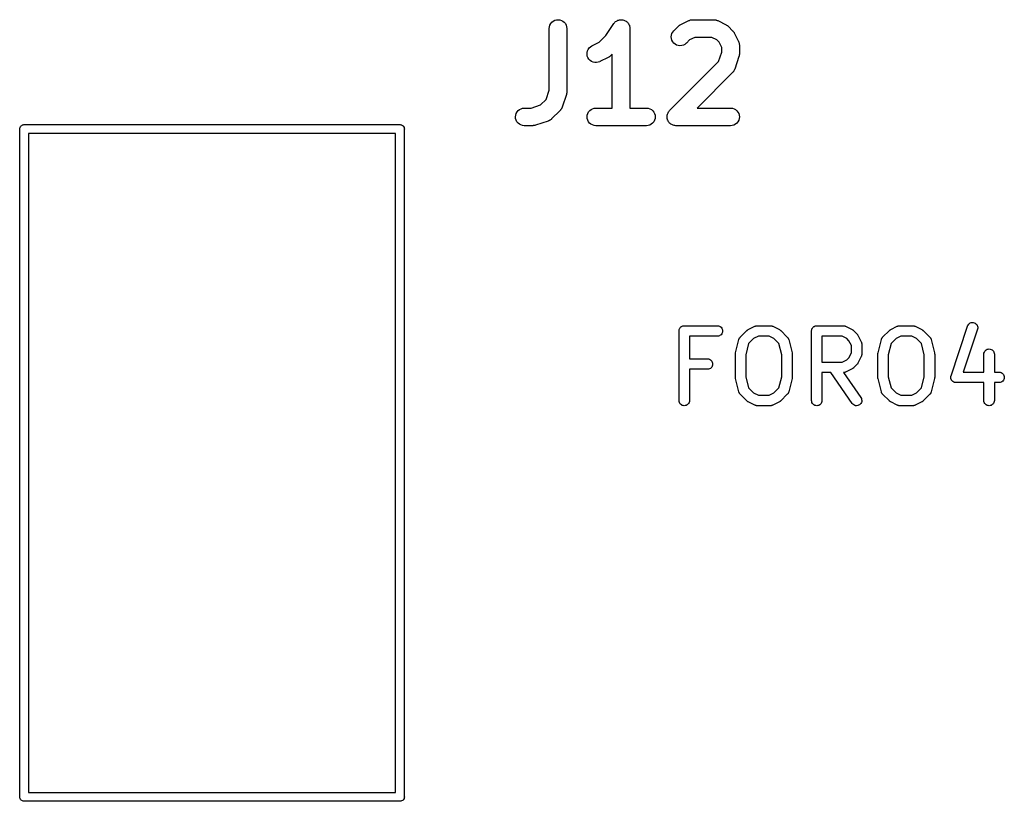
# Model space of a CAD drawing. Extents: x 52.4 to 149.4, y -66.8 to -27.6.
# Tile 16 of 20: x 135.2 to 149.4, y -66.4 to -55.2. Entities that reach past the tile are written whole.
import ezdxf

# ---------------------------------------------------------------- set-up
doc = ezdxf.new("R2010")
doc.units = 0
doc.layers.add('BLACK', color=7, linetype='CONTINUOUS')

msp = doc.modelspace()

# ---------------------------------------------------------------- linework, layer by layer
at = {"layer": 'BLACK', "linetype": 'CONTINUOUS'}
for p, q in [((142.924, -55.1868), (142.948, -55.1798)), ((142.948, -55.1798), (142.973, -55.1775)), ((142.973, -55.1775), (142.997, -55.1801)), ((142.997, -55.1801), (143.021, -55.1874)), ((143.844, -55.1832), (143.855, -55.1798)), ((143.855, -55.1797), (143.868, -55.1787)), ((143.855, -55.1798), (143.855, -55.1797)), ((143.855, -55.1798), (143.855, -55.1798)), ((143.868, -55.1787), (143.88, -55.1775)), ((143.88, -55.1775), (143.88, -55.1775)), ((143.88, -55.1775), (143.892, -55.1788)), ((143.88, -55.1775), (143.88, -55.1775)), ((143.892, -55.1788), (143.905, -55.1801)), ((143.905, -55.1801), (143.905, -55.1801)), ((143.905, -55.1801), (143.905, -55.1802)), ((143.905, -55.1802), (143.916, -55.1836)), ((144.875, -55.1816), (144.879, -55.181)), ((144.879, -55.181), (144.882, -55.1799)), ((144.882, -55.1799), (144.891, -55.1791)), ((144.891, -55.1791), (144.9, -55.1777)), ((144.9, -55.1777), (144.903, -55.1779)), ((144.903, -55.1779), (144.907, -55.1775)), ((144.907, -55.1775), (145.21, -55.1775)), ((145.21, -55.1775), (145.211, -55.1775)), ((145.211, -55.1775), (145.215, -55.178)), ((145.215, -55.178), (145.219, -55.1779)), ((145.219, -55.1779), (145.227, -55.1793)), ((145.227, -55.1793), (145.236, -55.1803)), ((145.236, -55.1803), (145.239, -55.1814)), ((142.845, -55.3027), (142.848, -55.2781)), ((142.845, -55.3045), (142.845, -55.3027)), ((142.845, -56.1911), (142.845, -55.3045)), ((142.848, -55.2781), (142.855, -55.2545)), ((142.855, -55.2545), (142.867, -55.2328)), ((142.867, -55.2328), (142.883, -55.2138)), ((142.883, -55.2138), (142.902, -55.1983)), ((142.902, -55.1983), (142.924, -55.1868)), ((143.021, -55.1874), (143.043, -55.1992)), ((143.043, -55.1992), (143.062, -55.215)), ((143.062, -55.215), (143.078, -55.2342)), ((143.078, -55.2342), (143.089, -55.2561)), ((143.089, -55.2561), (143.096, -55.2799)), ((143.096, -55.2799), (143.099, -55.3045)), ((143.099, -55.3045), (143.099, -56.2117)), ((143.659, -55.405), (143.773, -55.2341)), ((143.773, -55.2341), (143.774, -55.2328)), ((143.774, -55.2326), (143.783, -55.2229)), ((143.774, -55.2328), (143.774, -55.2326)), ((143.774, -55.2328), (143.774, -55.2328)), ((143.774, -55.2328), (143.774, -55.2328)), ((143.783, -55.2229), (143.79, -55.2138)), ((143.79, -55.2136), (143.8, -55.2059)), ((143.79, -55.2137), (143.79, -55.2136)), ((143.79, -55.2138), (143.79, -55.2137)), ((143.8, -55.2059), (143.81, -55.1983)), ((143.81, -55.1981), (143.821, -55.1925)), ((143.81, -55.1982), (143.81, -55.1981)), ((143.81, -55.1983), (143.81, -55.1982)), ((143.821, -55.1925), (143.831, -55.1868)), ((143.831, -55.1868), (143.832, -55.1867)), ((143.832, -55.1867), (143.844, -55.1832)), ((143.832, -55.1867), (143.832, -55.1867)), ((143.916, -55.1836), (143.928, -55.1874)), ((143.928, -55.1874), (143.928, -55.1875)), ((143.928, -55.1875), (143.928, -55.1875)), ((143.928, -55.1875), (143.939, -55.1932)), ((143.939, -55.1932), (143.95, -55.1992)), ((143.95, -55.1992), (143.95, -55.1993)), ((143.95, -55.1993), (143.95, -55.1993)), ((143.95, -55.1993), (143.96, -55.2073)), ((143.96, -55.2073), (143.969, -55.215)), ((143.969, -55.215), (143.969, -55.2151)), ((143.969, -55.2151), (143.969, -55.2152)), ((143.969, -55.2152), (143.977, -55.2248)), ((143.977, -55.2248), (143.985, -55.2342)), ((143.985, -55.2342), (143.985, -55.2343)), ((143.985, -55.2343), (143.985, -55.2344)), ((143.985, -55.2344), (143.991, -55.2453)), ((143.991, -55.2453), (143.996, -55.2561)), ((143.996, -55.2561), (143.996, -55.2562)), ((143.996, -55.2562), (143.997, -55.2563)), ((143.997, -55.2563), (144, -55.2683)), ((144, -55.2683), (144.004, -55.2799)), ((144.004, -55.2799), (144.004, -55.28)), ((144.004, -55.28), (144.004, -55.28)), ((144.004, -55.28), (144.005, -55.2925)), ((144.005, -55.2925), (144.006, -55.3045)), ((144.006, -55.3045), (144.006, -56.4475)), ((144.636, -55.3357), (144.696, -55.2752)), ((144.696, -55.2752), (144.698, -55.274)), ((144.698, -55.274), (144.703, -55.2695)), ((144.703, -55.2695), (144.708, -55.2646)), ((144.708, -55.2646), (144.713, -55.2618)), ((144.713, -55.2618), (144.717, -55.2585)), ((144.717, -55.2585), (144.723, -55.2552)), ((144.723, -55.2552), (144.729, -55.2514)), ((144.729, -55.2514), (144.85, -55.1909)), ((144.85, -55.1909), (144.852, -55.1901)), ((144.852, -55.1901), (144.855, -55.1889)), ((144.855, -55.1889), (144.859, -55.1871)), ((144.859, -55.1871), (144.867, -55.1846)), ((144.867, -55.1846), (144.875, -55.1816)), ((145.239, -55.1814), (145.243, -55.1821)), ((145.243, -55.1821), (145.251, -55.1852)), ((145.251, -55.1852), (145.26, -55.1878)), ((145.26, -55.1878), (145.263, -55.1896)), ((145.263, -55.1896), (145.266, -55.1909)), ((145.266, -55.1909), (145.387, -55.2514)), ((145.387, -55.2514), (145.389, -55.2522)), ((145.389, -55.2522), (145.395, -55.2561)), ((145.395, -55.2561), (145.401, -55.2595)), ((145.401, -55.2595), (145.405, -55.2628)), ((145.405, -55.2628), (145.41, -55.2657)), ((145.41, -55.2657), (145.415, -55.2707)), ((145.415, -55.2707), (145.42, -55.2752)), ((145.42, -55.2752), (145.481, -55.3357)), ((143.562, -55.5025), (143.659, -55.405)), ((144.599, -55.425), (144.601, -55.4004)), ((144.601, -55.4497), (144.599, -55.425)), ((144.601, -55.4004), (144.608, -55.3767)), ((144.608, -55.4735), (144.601, -55.4497)), ((144.608, -55.3767), (144.62, -55.3548)), ((144.62, -55.3548), (144.636, -55.3357)), ((144.937, -55.4315), (144.861, -55.4694)), ((145.18, -55.4315), (144.937, -55.4315)), ((145.255, -55.4694), (145.18, -55.4315)), ((145.481, -55.3357), (145.482, -55.3369)), ((145.482, -55.3369), (145.486, -55.3425)), ((145.486, -55.3425), (145.491, -55.3477)), ((145.491, -55.3477), (145.494, -55.3522)), ((145.494, -55.3522), (145.497, -55.3563)), ((145.497, -55.3563), (145.501, -55.3626)), ((145.501, -55.3626), (145.505, -55.3687)), ((145.505, -55.3687), (145.565, -55.4896)), ((143.396, -55.6268), (143.406, -55.6042)), ((143.406, -55.6042), (143.42, -55.584)), ((143.42, -55.584), (143.438, -55.567)), ((143.438, -55.567), (143.459, -55.5538)), ((143.459, -55.5538), (143.562, -55.5025)), ((144.62, -55.4954), (144.608, -55.4735)), ((144.635, -55.5146), (144.62, -55.4954)), ((144.654, -55.5305), (144.635, -55.5146)), ((144.676, -55.5424), (144.654, -55.5305)), ((144.7, -55.5498), (144.676, -55.5424)), ((144.724, -55.5525), (144.7, -55.5498)), ((144.749, -55.5503), (144.724, -55.5525)), ((144.773, -55.5434), (144.749, -55.5503)), ((144.795, -55.532), (144.773, -55.5434)), ((144.814, -55.5165), (144.795, -55.532)), ((144.816, -55.5153), (144.814, -55.5165)), ((144.861, -55.4694), (144.816, -55.5153)), ((145.287, -55.5007), (145.255, -55.4694)), ((145.324, -55.5764), (145.287, -55.5007)), ((145.324, -55.6468), (145.324, -55.5764)), ((145.565, -55.4896), (145.566, -55.4912)), ((145.566, -55.4912), (145.567, -55.4947)), ((145.567, -55.4947), (145.569, -55.498)), ((145.569, -55.498), (145.571, -55.5063)), ((145.571, -55.5063), (145.574, -55.5145)), ((145.574, -55.5145), (145.575, -55.5182)), ((145.575, -55.5182), (145.576, -55.5218)), ((145.576, -55.5218), (145.577, -55.5304)), ((145.577, -55.5304), (145.578, -55.539)), ((145.578, -55.539), (145.578, -55.5427)), ((145.578, -55.5427), (145.578, -55.5464)), ((145.578, -55.5464), (145.578, -55.6674)), ((143.389, -55.6757), (143.39, -55.6509)), ((143.393, -55.7002), (143.389, -55.6757)), ((143.39, -55.6509), (143.396, -55.6268)), ((143.402, -55.7234), (143.393, -55.7002)), ((143.415, -55.7445), (143.402, -55.7234)), ((143.432, -55.7626), (143.415, -55.7445)), ((143.694, -55.7205), (143.573, -55.781)), ((143.7, -55.7167), (143.694, -55.7205)), ((143.706, -55.7134), (143.7, -55.7167)), ((143.71, -55.7101), (143.706, -55.7134)), ((143.715, -55.7073), (143.71, -55.7101)), ((143.72, -55.7024), (143.715, -55.7073)), ((143.726, -55.698), (143.72, -55.7024)), ((143.727, -55.6967), (143.726, -55.698)), ((143.752, -55.6716), (143.727, -55.6967)), ((143.752, -56.4475), (143.752, -55.6716)), ((145.28, -55.7802), (145.324, -55.6468)), ((145.572, -55.7075), (145.511, -55.889)), ((145.573, -55.7006), (145.572, -55.7075)), ((145.576, -55.6938), (145.573, -55.7006)), ((145.577, -55.6834), (145.576, -55.6885)), ((145.576, -55.6885), (145.576, -55.6938)), ((145.578, -55.6762), (145.577, -55.6834)), ((145.578, -55.6674), (145.578, -55.6692)), ((145.578, -55.6692), (145.578, -55.6762)), ((143.452, -55.7771), (143.432, -55.7626)), ((143.475, -55.7874), (143.452, -55.7771)), ((143.499, -55.7932), (143.475, -55.7874)), ((143.524, -55.7942), (143.499, -55.7932)), ((143.548, -55.7903), (143.524, -55.7942)), ((143.571, -55.7818), (143.548, -55.7903)), ((143.573, -55.781), (143.571, -55.7818)), ((144.575, -56.4847), (145.28, -55.7802)), ((145.481, -55.9386), (144.972, -56.4475)), ((145.483, -55.9357), (145.481, -55.9386)), ((145.486, -55.9332), (145.483, -55.9357)), ((145.491, -55.9262), (145.486, -55.9332)), ((145.496, -55.9195), (145.491, -55.9262)), ((145.498, -55.9162), (145.496, -55.9195)), ((145.5, -55.9131), (145.498, -55.9162)), ((145.504, -55.9053), (145.5, -55.9131)), ((145.508, -55.8976), (145.504, -55.9053)), ((145.509, -55.894), (145.508, -55.8976)), ((145.511, -55.8906), (145.509, -55.894)), ((145.511, -55.889), (145.511, -55.8906)), ((142.8, -56.3245), (142.845, -56.1911)), ((143.092, -56.2518), (143.032, -56.4333)), ((143.094, -56.2449), (143.092, -56.2518)), ((143.096, -56.2381), (143.094, -56.2449)), ((143.097, -56.2328), (143.096, -56.2381)), ((143.098, -56.2277), (143.097, -56.2328)), ((143.099, -56.2134), (143.098, -56.2205)), ((143.098, -56.2205), (143.098, -56.2277)), ((143.099, -56.2117), (143.099, -56.2134)), ((142.44, -56.4571), (142.463, -56.4499)), ((142.463, -56.4499), (142.488, -56.4475)), ((142.488, -56.4475), (142.588, -56.4475)), ((142.588, -56.4475), (142.722, -56.403)), ((142.722, -56.403), (142.8, -56.3245)), ((143.025, -56.4495), (143.021, -56.4574)), ((143.029, -56.4419), (143.025, -56.4495)), ((143.03, -56.4383), (143.029, -56.4419)), ((143.031, -56.4349), (143.03, -56.4383)), ((143.032, -56.4333), (143.031, -56.4349)), ((143.468, -56.4571), (143.492, -56.4499)), ((143.492, -56.4499), (143.516, -56.4475)), ((143.516, -56.4475), (143.752, -56.4475)), ((144.006, -56.4475), (144.242, -56.4475)), ((144.242, -56.4475), (144.244, -56.4475)), ((144.244, -56.4475), (144.268, -56.4503)), ((144.268, -56.4503), (144.292, -56.4578)), ((144.972, -56.4475), (145.451, -56.4475)), ((145.451, -56.4475), (145.453, -56.4475)), ((145.453, -56.4475), (145.478, -56.4503)), ((145.478, -56.4503), (145.501, -56.4578)), ((142.361, -56.5736), (142.364, -56.549)), ((142.363, -56.5983), (142.361, -56.5736)), ((142.364, -56.549), (142.371, -56.5253)), ((142.371, -56.5253), (142.383, -56.5035)), ((142.383, -56.5035), (142.399, -56.4844)), ((142.399, -56.4844), (142.418, -56.4687)), ((142.418, -56.4687), (142.44, -56.4571)), ((143.001, -56.4829), (142.88, -56.6038)), ((143.004, -56.48), (143.001, -56.4829)), ((143.006, -56.4775), (143.004, -56.48)), ((143.011, -56.4704), (143.006, -56.4775)), ((143.017, -56.4637), (143.011, -56.4704)), ((143.019, -56.4605), (143.017, -56.4637)), ((143.021, -56.4574), (143.019, -56.4605)), ((143.389, -56.5736), (143.392, -56.549)), ((143.391, -56.5983), (143.389, -56.5736)), ((143.392, -56.549), (143.399, -56.5253)), ((143.399, -56.5253), (143.411, -56.5035)), ((143.411, -56.5035), (143.427, -56.4844)), ((143.427, -56.4844), (143.446, -56.4687)), ((143.446, -56.4687), (143.468, -56.4571)), ((144.292, -56.4578), (144.314, -56.4697)), ((144.314, -56.4697), (144.333, -56.4857)), ((144.333, -56.4857), (144.348, -56.505)), ((144.348, -56.505), (144.36, -56.5269)), ((144.36, -56.5269), (144.367, -56.5507)), ((144.369, -56.5754), (144.366, -56.6001)), ((144.367, -56.5507), (144.369, -56.5754)), ((144.538, -56.5736), (144.54, -56.5616)), ((144.538, -56.5739), (144.538, -56.5736)), ((144.538, -56.5741), (144.538, -56.5739)), ((144.539, -56.5861), (144.538, -56.5741)), ((144.54, -56.5983), (144.539, -56.5861)), ((144.54, -56.5616), (144.541, -56.5494)), ((144.541, -56.549), (144.544, -56.5373)), ((144.541, -56.5492), (144.541, -56.549)), ((144.541, -56.5494), (144.541, -56.5492)), ((144.544, -56.5373), (144.548, -56.5257)), ((144.548, -56.5253), (144.554, -56.5145)), ((144.548, -56.5255), (144.548, -56.5253)), ((144.548, -56.5257), (144.548, -56.5255)), ((144.554, -56.5145), (144.56, -56.5039)), ((144.56, -56.5035), (144.568, -56.4942)), ((144.56, -56.5037), (144.56, -56.5035)), ((144.56, -56.5039), (144.56, -56.5037)), ((144.568, -56.4942), (144.575, -56.4847)), ((145.501, -56.4578), (145.523, -56.4697)), ((145.523, -56.4697), (145.542, -56.4857)), ((145.542, -56.4857), (145.558, -56.505)), ((145.558, -56.505), (145.569, -56.5269)), ((145.569, -56.5269), (145.576, -56.5507)), ((145.576, -56.5507), (145.578, -56.5754)), ((145.578, -56.5754), (145.576, -56.6001)), ((135.237, -56.7376), (135.241, -56.7256)), ((135.241, -56.7256), (135.247, -56.7146)), ((135.247, -56.7146), (135.255, -56.7049)), ((135.255, -56.7049), (135.265, -56.6969)), ((135.265, -56.6969), (135.276, -56.691)), ((135.276, -56.691), (135.288, -56.6874)), ((135.288, -56.6874), (135.297, -56.6865)), ((135.297, -56.6865), (135.3, -56.6862)), ((135.3, -56.6862), (135.303, -56.6865)), ((135.303, -56.6865), (140.697, -56.6865)), ((140.697, -56.6865), (140.7, -56.6862)), ((140.7, -56.6862), (140.703, -56.6865)), ((140.703, -56.6865), (140.712, -56.6874)), ((140.712, -56.6874), (140.724, -56.691)), ((140.724, -56.691), (140.735, -56.6969)), ((140.735, -56.6969), (140.745, -56.7049)), ((140.745, -56.7049), (140.753, -56.7146)), ((140.753, -56.7146), (140.759, -56.7256)), ((140.759, -56.7256), (140.763, -56.7376)), ((142.37, -56.6221), (142.363, -56.5983)), ((142.382, -56.6441), (142.37, -56.6221)), ((142.397, -56.6634), (142.382, -56.6441)), ((142.416, -56.6793), (142.397, -56.6634)), ((142.438, -56.6913), (142.416, -56.6793)), ((142.462, -56.6987), (142.438, -56.6913)), ((142.486, -56.7015), (142.462, -56.6987)), ((142.488, -56.7015), (142.486, -56.7015)), ((142.609, -56.7015), (142.488, -56.7015)), ((142.616, -56.7008), (142.609, -56.7015)), ((142.623, -56.7007), (142.616, -56.7008)), ((142.628, -56.6996), (142.623, -56.7007)), ((142.634, -56.6991), (142.628, -56.6996)), ((142.641, -56.697), (142.634, -56.6991)), ((142.648, -56.6956), (142.641, -56.697)), ((142.649, -56.695), (142.648, -56.6956)), ((142.831, -56.6345), (142.649, -56.695)), ((142.834, -56.633), (142.831, -56.6345)), ((142.838, -56.632), (142.834, -56.633)), ((142.845, -56.628), (142.838, -56.632)), ((142.853, -56.6244), (142.845, -56.628)), ((142.856, -56.6223), (142.853, -56.6244)), ((142.86, -56.6206), (142.856, -56.6223)), ((142.866, -56.6151), (142.86, -56.6206)), ((142.874, -56.6101), (142.866, -56.6151)), ((142.876, -56.6074), (142.874, -56.6101)), ((142.879, -56.6051), (142.876, -56.6074)), ((142.88, -56.6038), (142.879, -56.6051)), ((143.398, -56.6221), (143.391, -56.5983)), ((143.41, -56.6441), (143.398, -56.6221)), ((143.425, -56.6634), (143.41, -56.6441)), ((143.444, -56.6793), (143.425, -56.6634)), ((143.466, -56.6913), (143.444, -56.6793)), ((143.49, -56.6987), (143.466, -56.6913)), ((143.514, -56.7015), (143.49, -56.6987)), ((143.516, -56.7015), (143.514, -56.7015)), ((144.242, -56.7015), (143.516, -56.7015)), ((144.267, -56.6991), (144.242, -56.7015)), ((144.29, -56.6919), (144.267, -56.6991)), ((144.312, -56.6803), (144.29, -56.6919)), ((144.331, -56.6646), (144.312, -56.6803)), ((144.347, -56.6455), (144.331, -56.6646)), ((144.359, -56.6237), (144.347, -56.6455)), ((144.366, -56.6001), (144.359, -56.6237)), ((144.541, -56.5985), (144.54, -56.5983)), ((144.541, -56.5988), (144.541, -56.5985)), ((144.544, -56.6104), (144.541, -56.5988)), ((144.547, -56.6221), (144.544, -56.6104)), ((144.548, -56.6223), (144.547, -56.6221)), ((144.548, -56.6225), (144.548, -56.6223)), ((144.553, -56.6333), (144.548, -56.6225)), ((144.559, -56.6441), (144.553, -56.6333)), ((144.559, -56.6442), (144.559, -56.6441)), ((144.559, -56.6444), (144.559, -56.6442)), ((144.567, -56.6539), (144.559, -56.6444)), ((144.575, -56.6634), (144.567, -56.6539)), ((144.575, -56.6635), (144.575, -56.6634)), ((144.575, -56.6637), (144.575, -56.6635)), ((144.584, -56.6715), (144.575, -56.6637)), ((144.593, -56.6793), (144.584, -56.6715)), ((144.594, -56.6794), (144.593, -56.6793)), ((144.594, -56.6796), (144.594, -56.6794)), ((144.605, -56.6854), (144.594, -56.6796)), ((144.615, -56.6913), (144.605, -56.6854)), ((144.616, -56.6914), (144.615, -56.6913)), ((144.615, -56.6913), (144.615, -56.6913)), ((144.627, -56.695), (144.616, -56.6914)), ((144.639, -56.6987), (144.627, -56.695)), ((144.639, -56.6988), (144.639, -56.6987)), ((144.651, -56.7001), (144.639, -56.6988)), ((144.639, -56.6988), (144.639, -56.6988)), ((144.663, -56.7015), (144.651, -56.7001)), ((144.664, -56.7015), (144.663, -56.7015)), ((144.665, -56.7015), (144.664, -56.7015)), ((144.664, -56.7015), (144.664, -56.7015)), ((144.664, -56.7015), (144.664, -56.7015)), ((145.451, -56.7015), (144.665, -56.7015)), ((145.476, -56.6991), (145.451, -56.7015)), ((145.5, -56.6919), (145.476, -56.6991)), ((145.522, -56.6803), (145.5, -56.6919)), ((145.541, -56.6646), (145.522, -56.6803)), ((145.557, -56.6455), (145.541, -56.6646)), ((145.569, -56.6237), (145.557, -56.6455)), ((145.576, -56.6001), (145.569, -56.6237)), ((135.236, -56.75), (135.237, -56.7376)), ((135.237, -56.7531), (135.236, -56.75)), ((135.237, -66.3469), (135.237, -56.7531)), ((135.363, -56.8135), (135.363, -66.2865)), ((140.636, -56.8135), (135.363, -56.8135)), ((140.637, -66.2865), (140.636, -56.8135)), ((140.763, -56.7376), (140.764, -56.75)), ((140.764, -56.75), (140.763, -56.7531)), ((140.763, -56.7531), (140.763, -66.3469)), ((148.858, -59.5801), (148.864, -59.5668)), ((148.864, -59.5668), (148.873, -59.5549)), ((148.873, -59.5549), (148.883, -59.545)), ((148.883, -59.545), (148.896, -59.5373)), ((148.896, -59.5373), (148.909, -59.5322)), ((148.909, -59.5322), (148.924, -59.5299)), ((148.924, -59.5299), (148.939, -59.5304)), ((148.939, -59.5304), (148.953, -59.5338)), ((148.953, -59.5338), (148.966, -59.5398)), ((148.966, -59.5398), (148.978, -59.5484)), ((148.978, -59.5484), (148.988, -59.559)), ((148.988, -59.559), (148.996, -59.5715)), ((144.711, -59.6513), (144.712, -59.6443)), ((144.711, -59.6518), (144.711, -59.6513)), ((144.711, -59.6519), (144.711, -59.6518)), ((144.711, -59.6524), (144.711, -59.6519)), ((144.711, -59.6519), (144.711, -59.6519)), ((144.711, -60.6524), (144.711, -59.6524)), ((144.712, -59.6368), (144.714, -59.6301)), ((144.712, -59.637), (144.712, -59.6368)), ((144.712, -59.6373), (144.712, -59.637)), ((144.712, -59.6443), (144.712, -59.6373)), ((144.714, -59.6301), (144.717, -59.6233)), ((144.717, -59.6228), (144.72, -59.6166)), ((144.717, -59.6231), (144.717, -59.6228)), ((144.717, -59.6233), (144.717, -59.6231)), ((144.72, -59.6166), (144.724, -59.6104)), ((144.724, -59.61), (144.728, -59.6046)), ((144.724, -59.6102), (144.724, -59.61)), ((144.724, -59.6104), (144.724, -59.6102)), ((144.728, -59.6046), (144.733, -59.5992)), ((144.733, -59.5988), (144.739, -59.5944)), ((144.733, -59.599), (144.733, -59.5988)), ((144.733, -59.5992), (144.733, -59.599)), ((144.739, -59.5944), (144.744, -59.5899)), ((144.744, -59.5898), (144.745, -59.5896)), ((144.744, -59.5899), (144.744, -59.5898)), ((144.745, -59.5896), (144.751, -59.5864)), ((144.751, -59.5864), (144.757, -59.583)), ((144.757, -59.583), (144.758, -59.5828)), ((144.757, -59.583), (144.757, -59.583)), ((144.758, -59.5828), (144.764, -59.5808)), ((144.764, -59.5808), (144.771, -59.5788)), ((144.771, -59.5788), (144.772, -59.5787)), ((144.771, -59.5788), (144.771, -59.5788)), ((144.772, -59.5787), (144.779, -59.5781)), ((144.779, -59.5781), (144.786, -59.5774)), ((144.786, -59.5774), (145.262, -59.5774)), ((145.262, -59.5774), (145.263, -59.5774)), ((145.263, -59.5774), (145.277, -59.579)), ((145.277, -59.579), (145.291, -59.5834)), ((145.291, -59.5834), (145.304, -59.5905)), ((145.315, -59.7056), (145.303, -59.7148)), ((145.304, -59.5905), (145.315, -59.5999)), ((145.315, -59.5999), (145.325, -59.6113)), ((145.324, -59.6943), (145.315, -59.7056)), ((145.331, -59.6814), (145.324, -59.6943)), ((145.325, -59.6113), (145.331, -59.6243)), ((145.331, -59.6243), (145.336, -59.6383)), ((145.335, -59.6675), (145.331, -59.6814)), ((145.337, -59.6529), (145.335, -59.6675)), ((145.336, -59.6383), (145.337, -59.6529)), ((145.59, -59.7422), (145.685, -59.647)), ((145.685, -59.647), (145.686, -59.6462)), ((145.686, -59.6462), (145.689, -59.6436)), ((145.689, -59.6436), (145.692, -59.6407)), ((145.692, -59.6407), (145.695, -59.639)), ((145.695, -59.639), (145.697, -59.6371)), ((145.697, -59.6371), (145.701, -59.6352)), ((145.701, -59.6352), (145.705, -59.6329)), ((145.705, -59.6329), (145.8, -59.5853)), ((145.8, -59.5853), (145.801, -59.5848)), ((145.801, -59.5848), (145.803, -59.5841)), ((145.803, -59.5841), (145.805, -59.583)), ((145.805, -59.583), (145.81, -59.5816)), ((145.81, -59.5816), (145.814, -59.5798)), ((145.814, -59.5798), (145.817, -59.5794)), ((145.817, -59.5794), (145.819, -59.5788)), ((145.819, -59.5788), (145.824, -59.5783)), ((145.824, -59.5783), (145.829, -59.5775)), ((145.829, -59.5775), (145.831, -59.5776)), ((145.831, -59.5776), (145.833, -59.5774)), ((145.833, -59.5774), (146.024, -59.5774)), ((146.024, -59.5774), (146.025, -59.5774)), ((146.025, -59.5774), (146.027, -59.5776)), ((146.027, -59.5776), (146.029, -59.5776)), ((146.029, -59.5776), (146.034, -59.5784)), ((146.034, -59.5784), (146.039, -59.579)), ((146.039, -59.579), (146.041, -59.5797)), ((146.041, -59.5797), (146.044, -59.5801)), ((146.044, -59.5801), (146.048, -59.5819)), ((146.048, -59.5819), (146.053, -59.5834)), ((146.053, -59.5834), (146.055, -59.5845)), ((146.055, -59.5845), (146.057, -59.5853)), ((146.057, -59.5853), (146.153, -59.6329)), ((146.153, -59.6329), (146.154, -59.6334)), ((146.154, -59.6334), (146.157, -59.6357)), ((146.157, -59.6357), (146.161, -59.6377)), ((146.161, -59.6377), (146.163, -59.6397)), ((146.163, -59.6397), (146.166, -59.6414)), ((146.166, -59.6414), (146.169, -59.6443)), ((146.169, -59.6443), (146.172, -59.647)), ((146.172, -59.647), (146.267, -59.7422)), ((146.615, -59.6513), (146.616, -59.6443)), ((146.615, -59.6518), (146.615, -59.6513)), ((146.615, -59.6519), (146.615, -59.6518)), ((146.615, -59.6524), (146.615, -59.6519)), ((146.615, -59.6519), (146.615, -59.6519)), ((146.615, -60.6524), (146.615, -59.6524)), ((146.616, -59.6443), (146.617, -59.6373)), ((146.617, -59.6368), (146.619, -59.6301)), ((146.617, -59.637), (146.617, -59.6368)), ((146.617, -59.6373), (146.617, -59.637)), ((146.619, -59.6301), (146.621, -59.6233)), ((146.621, -59.6231), (146.622, -59.6228)), ((146.621, -59.6233), (146.621, -59.6231)), ((146.622, -59.6228), (146.625, -59.6166)), ((146.625, -59.6166), (146.628, -59.6104)), ((146.628, -59.6102), (146.629, -59.61)), ((146.628, -59.6104), (146.628, -59.6102)), ((146.629, -59.61), (146.633, -59.6046)), ((146.633, -59.6046), (146.638, -59.5992)), ((146.638, -59.5988), (146.643, -59.5944)), ((146.638, -59.599), (146.638, -59.5988)), ((146.638, -59.5992), (146.638, -59.599)), ((146.643, -59.5944), (146.649, -59.5899)), ((146.649, -59.5896), (146.656, -59.5864)), ((146.649, -59.5898), (146.649, -59.5896)), ((146.649, -59.5899), (146.649, -59.5898)), ((146.656, -59.5864), (146.662, -59.583)), ((146.662, -59.5828), (146.669, -59.5808)), ((146.662, -59.583), (146.662, -59.5828)), ((146.662, -59.583), (146.662, -59.583)), ((146.669, -59.5808), (146.676, -59.5788)), ((146.676, -59.5787), (146.683, -59.5781)), ((146.676, -59.5788), (146.676, -59.5787)), ((146.676, -59.5788), (146.676, -59.5788)), ((146.683, -59.5781), (146.69, -59.5774)), ((146.69, -59.5774), (147.071, -59.5774)), ((147.071, -59.5774), (147.072, -59.5774)), ((147.072, -59.5774), (147.075, -59.5776)), ((147.075, -59.5776), (147.077, -59.5776)), ((147.077, -59.5776), (147.082, -59.5784)), ((147.082, -59.5784), (147.087, -59.579)), ((147.087, -59.579), (147.089, -59.5797)), ((147.089, -59.5797), (147.091, -59.5801)), ((147.091, -59.5801), (147.096, -59.5819)), ((147.096, -59.5819), (147.101, -59.5834)), ((147.101, -59.5834), (147.103, -59.5845)), ((147.103, -59.5845), (147.105, -59.5853)), ((147.105, -59.5853), (147.2, -59.6329)), ((147.2, -59.6329), (147.201, -59.6334)), ((147.201, -59.6334), (147.205, -59.6357)), ((147.205, -59.6357), (147.208, -59.6377)), ((147.208, -59.6377), (147.211, -59.6397)), ((147.211, -59.6397), (147.213, -59.6414)), ((147.213, -59.6414), (147.216, -59.6443)), ((147.216, -59.6443), (147.22, -59.647)), ((147.22, -59.647), (147.267, -59.6946)), ((147.267, -59.6946), (147.268, -59.6953)), ((147.268, -59.6953), (147.271, -59.6986)), ((147.271, -59.6986), (147.274, -59.7017)), ((147.274, -59.7017), (147.275, -59.7043)), ((147.275, -59.7043), (147.277, -59.7068)), ((147.277, -59.7068), (147.279, -59.7105)), ((147.637, -59.7422), (147.733, -59.647)), ((147.733, -59.6462), (147.737, -59.6436)), ((147.733, -59.647), (147.733, -59.6462)), ((147.737, -59.6436), (147.74, -59.6407)), ((147.74, -59.6407), (147.742, -59.639)), ((147.742, -59.639), (147.745, -59.6371)), ((147.745, -59.6371), (147.749, -59.6352)), ((147.749, -59.6352), (147.752, -59.6329)), ((147.752, -59.6329), (147.847, -59.5853)), ((147.847, -59.5853), (147.848, -59.5848)), ((147.848, -59.5848), (147.85, -59.5841)), ((147.85, -59.5841), (147.852, -59.583)), ((147.852, -59.583), (147.857, -59.5816)), ((147.857, -59.5816), (147.862, -59.5798)), ((147.862, -59.5798), (147.864, -59.5794)), ((147.864, -59.5794), (147.866, -59.5788)), ((147.866, -59.5788), (147.871, -59.5783)), ((147.871, -59.5783), (147.877, -59.5775)), ((147.877, -59.5775), (147.879, -59.5776)), ((147.879, -59.5776), (147.881, -59.5774)), ((147.881, -59.5774), (148.071, -59.5774)), ((148.071, -59.5774), (148.072, -59.5774)), ((148.072, -59.5774), (148.075, -59.5776)), ((148.075, -59.5776), (148.077, -59.5776)), ((148.077, -59.5776), (148.082, -59.5784)), ((148.082, -59.5784), (148.087, -59.579)), ((148.087, -59.579), (148.089, -59.5797)), ((148.089, -59.5797), (148.091, -59.5801)), ((148.091, -59.5801), (148.096, -59.5819)), ((148.096, -59.5819), (148.101, -59.5834)), ((148.101, -59.5834), (148.103, -59.5845)), ((148.103, -59.5845), (148.105, -59.5853)), ((148.105, -59.5853), (148.2, -59.6329)), ((148.2, -59.6329), (148.201, -59.6334)), ((148.201, -59.6334), (148.205, -59.6357)), ((148.205, -59.6357), (148.208, -59.6377)), ((148.208, -59.6377), (148.211, -59.6397)), ((148.211, -59.6397), (148.213, -59.6414)), ((148.213, -59.6414), (148.216, -59.6443)), ((148.216, -59.6443), (148.22, -59.647)), ((148.22, -59.647), (148.315, -59.7422)), ((148.619, -60.2953), (148.857, -59.581)), ((149, -59.6285), (148.795, -60.244)), ((148.857, -59.581), (148.858, -59.5801)), ((148.996, -59.5715), (149.001, -59.5851)), ((149.003, -59.6142), (149, -59.6285)), ((149.001, -59.5851), (149.003, -59.5996)), ((149.003, -59.5996), (149.003, -59.6142)), ((145.262, -59.7274), (144.861, -59.7274)), ((144.861, -59.7274), (144.861, -60.0536)), ((145.276, -59.726), (145.262, -59.7274)), ((145.29, -59.7217), (145.276, -59.726)), ((145.303, -59.7148), (145.29, -59.7217)), ((145.522, -59.9675), (145.57, -59.777)), ((145.57, -59.776), (145.572, -59.7713)), ((145.57, -59.777), (145.57, -59.776)), ((145.572, -59.7713), (145.574, -59.7664)), ((145.574, -59.7664), (145.575, -59.7644)), ((145.575, -59.7623), (145.578, -59.758)), ((145.575, -59.7644), (145.575, -59.7623)), ((145.578, -59.758), (145.581, -59.7535)), ((145.581, -59.7535), (145.582, -59.7518)), ((145.582, -59.7518), (145.583, -59.7499)), ((145.583, -59.7499), (145.587, -59.7461)), ((145.587, -59.7461), (145.59, -59.7422)), ((145.711, -59.8336), (145.67, -59.9949)), ((145.783, -59.7616), (145.711, -59.8336)), ((145.851, -59.7274), (145.783, -59.7616)), ((146.006, -59.7274), (145.851, -59.7274)), ((146.075, -59.7616), (146.006, -59.7274)), ((146.147, -59.8336), (146.075, -59.7616)), ((146.187, -59.9949), (146.147, -59.8336)), ((146.267, -59.7422), (146.268, -59.743)), ((146.268, -59.743), (146.271, -59.7469)), ((146.271, -59.7469), (146.275, -59.7507)), ((146.275, -59.7507), (146.276, -59.7526)), ((146.276, -59.7526), (146.277, -59.7544)), ((146.277, -59.7544), (146.28, -59.7589)), ((146.28, -59.7589), (146.282, -59.7633)), ((146.282, -59.7633), (146.283, -59.7654)), ((146.283, -59.7654), (146.284, -59.7674)), ((146.284, -59.7674), (146.285, -59.7723)), ((146.285, -59.7723), (146.287, -59.777)), ((146.287, -59.777), (146.335, -59.9675)), ((146.765, -59.7274), (146.765, -60.1012)), ((147.054, -59.7274), (146.765, -59.7274)), ((147.122, -59.7616), (147.054, -59.7274)), ((147.153, -59.792), (147.122, -59.7616)), ((147.187, -59.8606), (147.153, -59.792)), ((147.279, -59.7105), (147.281, -59.7141)), ((147.281, -59.7141), (147.329, -59.8093)), ((147.329, -59.8093), (147.329, -59.8103)), ((147.329, -59.8103), (147.33, -59.8123)), ((147.33, -59.8123), (147.331, -59.8143)), ((147.331, -59.8143), (147.333, -59.8192)), ((147.333, -59.8192), (147.334, -59.824)), ((147.334, -59.824), (147.335, -59.8262)), ((147.335, -59.8262), (147.335, -59.8283)), ((147.335, -59.8283), (147.336, -59.8334)), ((147.336, -59.8334), (147.337, -59.8385)), ((147.337, -59.8385), (147.337, -59.8407)), ((147.337, -59.8407), (147.337, -59.8429)), ((147.337, -59.8429), (147.337, -59.9857)), ((147.57, -59.9675), (147.618, -59.777)), ((147.618, -59.776), (147.62, -59.7713)), ((147.618, -59.777), (147.618, -59.776)), ((147.62, -59.7713), (147.621, -59.7664)), ((147.621, -59.7664), (147.622, -59.7644)), ((147.622, -59.7644), (147.623, -59.7623)), ((147.623, -59.7623), (147.626, -59.758)), ((147.626, -59.758), (147.628, -59.7535)), ((147.628, -59.7535), (147.63, -59.7518)), ((147.63, -59.7518), (147.631, -59.7499)), ((147.631, -59.7499), (147.634, -59.7461)), ((147.634, -59.7461), (147.637, -59.7422)), ((147.758, -59.8336), (147.718, -59.9949)), ((147.83, -59.7616), (147.758, -59.8336)), ((147.899, -59.7274), (147.83, -59.7616)), ((148.054, -59.7274), (147.899, -59.7274)), ((148.122, -59.7616), (148.054, -59.7274)), ((148.194, -59.8336), (148.122, -59.7616)), ((148.235, -59.9949), (148.194, -59.8336)), ((148.315, -59.7422), (148.316, -59.743)), ((148.316, -59.743), (148.319, -59.7469)), ((148.319, -59.7469), (148.322, -59.7507)), ((148.322, -59.7507), (148.323, -59.7526)), ((148.323, -59.7526), (148.325, -59.7544)), ((148.325, -59.7544), (148.327, -59.7589)), ((148.327, -59.7589), (148.33, -59.7633)), ((148.33, -59.7633), (148.331, -59.7654)), ((148.331, -59.7654), (148.332, -59.7674)), ((148.332, -59.7674), (148.333, -59.7723)), ((148.333, -59.7723), (148.335, -59.777)), ((148.335, -59.777), (148.382, -59.9675)), ((145.52, -59.982), (145.521, -59.9761)), ((145.52, -59.9833), (145.52, -59.982)), ((145.52, -59.9847), (145.52, -59.9833)), ((145.52, -59.9857), (145.52, -59.9847)), ((145.52, -60.319), (145.52, -59.9857)), ((145.521, -59.9761), (145.522, -59.9701)), ((145.522, -59.9688), (145.522, -59.9675)), ((145.522, -59.9701), (145.522, -59.9688)), ((146.335, -59.9675), (146.335, -59.9685)), ((146.335, -59.9685), (146.335, -59.9699)), ((146.335, -59.9699), (146.335, -59.9711)), ((146.335, -59.9711), (146.336, -59.9771)), ((146.336, -59.9771), (146.337, -59.983)), ((146.337, -59.983), (146.337, -59.9844)), ((146.337, -59.9844), (146.337, -59.9857)), ((146.337, -59.9857), (146.337, -60.319)), ((147.153, -60.0365), (147.187, -59.968)), ((147.187, -59.968), (147.187, -59.8606)), ((147.337, -59.9912), (147.336, -59.9962)), ((147.337, -59.9857), (147.337, -59.9868)), ((147.337, -59.9868), (147.337, -59.989)), ((147.337, -59.989), (147.337, -59.9912)), ((147.568, -59.982), (147.569, -59.9761)), ((147.568, -59.9833), (147.568, -59.982)), ((147.568, -59.9847), (147.568, -59.9833)), ((147.568, -59.9857), (147.568, -59.9847)), ((147.568, -60.319), (147.568, -59.9857)), ((147.569, -59.9701), (147.57, -59.9688)), ((147.569, -59.9761), (147.569, -59.9701)), ((147.57, -59.9688), (147.57, -59.9675)), ((148.382, -59.9675), (148.383, -59.9685)), ((148.383, -59.9685), (148.383, -59.9699)), ((148.383, -59.9699), (148.383, -59.9711)), ((148.383, -59.9711), (148.384, -59.9771)), ((148.384, -59.9771), (148.384, -59.983)), ((148.384, -59.983), (148.384, -59.9844)), ((148.384, -59.9844), (148.385, -59.9857)), ((148.385, -59.9857), (148.385, -60.319)), ((149.092, -59.9847), (149.093, -59.9701)), ((149.092, -59.9857), (149.092, -59.9847)), ((149.092, -60.244), (149.092, -59.9857)), ((149.093, -59.9701), (149.098, -59.9562)), ((149.098, -59.9562), (149.105, -59.9433)), ((149.105, -59.9433), (149.114, -59.9321)), ((149.114, -59.9321), (149.126, -59.923)), ((149.126, -59.923), (149.139, -59.9162)), ((149.139, -59.9162), (149.153, -59.912)), ((149.153, -59.912), (149.167, -59.9107)), ((149.167, -59.9107), (149.182, -59.9122)), ((149.182, -59.9122), (149.196, -59.9166)), ((149.196, -59.9166), (149.209, -59.9235)), ((149.209, -59.9235), (149.22, -59.9329)), ((149.22, -59.9329), (149.229, -59.9442)), ((149.229, -59.9442), (149.236, -59.9571)), ((149.236, -59.9571), (149.24, -59.9711)), ((149.24, -59.9711), (149.242, -59.9857)), ((149.242, -59.9857), (149.242, -60.244)), ((144.861, -60.0536), (145.119, -60.0536)), ((145.119, -60.0536), (145.12, -60.0536)), ((145.12, -60.0536), (145.135, -60.0552)), ((145.135, -60.0552), (145.149, -60.0596)), ((145.149, -60.0596), (145.161, -60.0667)), ((145.161, -60.0667), (145.173, -60.0761)), ((145.173, -60.0761), (145.182, -60.0875)), ((145.182, -60.0875), (145.189, -60.1005)), ((145.189, -60.1005), (145.193, -60.1145)), ((145.193, -60.1145), (145.194, -60.1291)), ((145.194, -60.1291), (145.193, -60.1437)), ((145.67, -59.9949), (145.67, -60.3098)), ((146.187, -60.3098), (146.187, -59.9949)), ((146.765, -60.1012), (147.054, -60.1012)), ((147.054, -60.1012), (147.122, -60.0669)), ((147.122, -60.0669), (147.153, -60.0365)), ((147.27, -60.1307), (147.267, -60.134)), ((147.273, -60.1277), (147.27, -60.1307)), ((147.275, -60.1251), (147.273, -60.1277)), ((147.277, -60.1227), (147.275, -60.1251)), ((147.279, -60.119), (147.277, -60.1227)), ((147.281, -60.1154), (147.279, -60.119)), ((147.329, -60.0193), (147.281, -60.1145)), ((147.281, -60.1145), (147.281, -60.1154)), ((147.33, -60.0172), (147.329, -60.0193)), ((147.331, -60.0153), (147.33, -60.0172)), ((147.332, -60.0104), (147.331, -60.0153)), ((147.334, -60.0056), (147.332, -60.0104)), ((147.335, -60.0034), (147.334, -60.0056)), ((147.336, -59.9962), (147.335, -60.0013)), ((147.335, -60.0013), (147.335, -60.0034)), ((147.718, -59.9949), (147.718, -60.3098)), ((148.235, -60.3098), (148.235, -59.9949)), ((145.119, -60.2036), (144.861, -60.2036)), ((144.861, -60.2036), (144.861, -60.6524)), ((145.134, -60.2021), (145.119, -60.2036)), ((145.148, -60.1979), (145.134, -60.2021)), ((145.161, -60.191), (145.148, -60.1979)), ((145.172, -60.1818), (145.161, -60.191)), ((145.181, -60.1705), (145.172, -60.1818)), ((145.188, -60.1576), (145.181, -60.1705)), ((145.193, -60.1437), (145.188, -60.1576)), ((146.89, -60.2512), (146.765, -60.2512)), ((146.765, -60.2512), (146.765, -60.6524)), ((147.2, -60.6954), (146.89, -60.2512)), ((147.074, -60.251), (147.073, -60.2511)), ((147.073, -60.2511), (147.323, -60.6094)), ((147.076, -60.2511), (147.074, -60.251)), ((147.081, -60.2503), (147.076, -60.2511)), ((147.086, -60.2498), (147.081, -60.2503)), ((147.088, -60.2491), (147.086, -60.2498)), ((147.09, -60.2488), (147.088, -60.2491)), ((147.095, -60.247), (147.09, -60.2488)), ((147.1, -60.2455), (147.095, -60.247)), ((147.102, -60.2445), (147.1, -60.2455)), ((147.104, -60.2437), (147.102, -60.2445)), ((147.105, -60.2433), (147.104, -60.2437)), ((147.2, -60.1957), (147.105, -60.2433)), ((147.204, -60.1934), (147.2, -60.1957)), ((147.208, -60.1915), (147.204, -60.1934)), ((147.21, -60.1895), (147.208, -60.1915)), ((147.213, -60.1879), (147.21, -60.1895)), ((147.216, -60.185), (147.213, -60.1879)), ((147.219, -60.1823), (147.216, -60.185)), ((147.22, -60.1816), (147.219, -60.1823)), ((147.267, -60.134), (147.22, -60.1816)), ((148.795, -60.244), (149.092, -60.244)), ((149.242, -60.244), (149.31, -60.244)), ((149.31, -60.244), (149.311, -60.2441)), ((149.311, -60.2441), (149.325, -60.2457)), ((149.325, -60.2457), (149.339, -60.2501)), ((149.339, -60.2501), (149.352, -60.2572)), ((149.352, -60.2572), (149.363, -60.2666)), ((149.363, -60.2666), (149.372, -60.278)), ((145.52, -60.3204), (145.52, -60.319)), ((145.52, -60.3217), (145.52, -60.3204)), ((145.521, -60.3276), (145.52, -60.3217)), ((145.522, -60.3336), (145.521, -60.3276)), ((145.522, -60.3349), (145.522, -60.3336)), ((145.522, -60.3362), (145.522, -60.3349)), ((145.522, -60.3372), (145.522, -60.3362)), ((145.57, -60.5277), (145.522, -60.3372)), ((145.67, -60.3098), (145.711, -60.4712)), ((146.147, -60.4712), (146.187, -60.3098)), ((146.335, -60.3372), (146.287, -60.5277)), ((146.336, -60.3287), (146.335, -60.3346)), ((146.335, -60.3346), (146.335, -60.3359)), ((146.335, -60.3359), (146.335, -60.3372)), ((146.337, -60.3228), (146.336, -60.3287)), ((146.337, -60.319), (146.337, -60.3201)), ((146.337, -60.3201), (146.337, -60.3214)), ((146.337, -60.3214), (146.337, -60.3228)), ((147.568, -60.3204), (147.568, -60.319)), ((147.568, -60.3217), (147.568, -60.3204)), ((147.569, -60.3276), (147.568, -60.3217)), ((147.569, -60.3336), (147.569, -60.3276)), ((147.57, -60.3349), (147.569, -60.3336)), ((147.57, -60.3362), (147.57, -60.3349)), ((147.57, -60.3372), (147.57, -60.3362)), ((147.618, -60.5277), (147.57, -60.3372)), ((147.718, -60.3098), (147.758, -60.4712)), ((148.194, -60.4712), (148.235, -60.3098)), ((148.382, -60.3372), (148.335, -60.5277)), ((148.383, -60.3346), (148.382, -60.3359)), ((148.382, -60.3359), (148.382, -60.3372)), ((148.384, -60.3287), (148.383, -60.3346)), ((148.385, -60.3201), (148.384, -60.3214)), ((148.384, -60.3214), (148.384, -60.3228)), ((148.384, -60.3228), (148.384, -60.3287)), ((148.385, -60.319), (148.385, -60.3201)), ((148.615, -60.3185), (148.616, -60.3141)), ((148.616, -60.3214), (148.615, -60.3185)), ((148.616, -60.3096), (148.617, -60.3068)), ((148.616, -60.3141), (148.616, -60.3096)), ((148.616, -60.3242), (148.616, -60.3214)), ((148.616, -60.3286), (148.616, -60.3242)), ((148.617, -60.3331), (148.616, -60.3286)), ((148.617, -60.304), (148.618, -60.2997)), ((148.617, -60.3068), (148.617, -60.304)), ((148.618, -60.3359), (148.617, -60.3331)), ((148.618, -60.2997), (148.619, -60.2953)), ((148.618, -60.3387), (148.618, -60.3359)), ((148.62, -60.3428), (148.618, -60.3387)), ((148.621, -60.3471), (148.62, -60.3428)), ((148.622, -60.3497), (148.621, -60.3471)), ((148.623, -60.3524), (148.622, -60.3497)), ((148.626, -60.3562), (148.623, -60.3524)), ((148.628, -60.3601), (148.626, -60.3562)), ((148.63, -60.3623), (148.628, -60.3601)), ((148.631, -60.3648), (148.63, -60.3623)), ((148.634, -60.368), (148.631, -60.3648)), ((148.637, -60.3715), (148.634, -60.368)), ((148.639, -60.3734), (148.637, -60.3715)), ((148.641, -60.3754), (148.639, -60.3734)), ((148.645, -60.3781), (148.641, -60.3754)), ((148.648, -60.3809), (148.645, -60.3781)), ((148.651, -60.3823), (148.648, -60.3809)), ((148.653, -60.384), (148.651, -60.3823)), ((148.657, -60.3858), (148.653, -60.384)), ((148.661, -60.388), (148.657, -60.3858)), ((148.664, -60.3888), (148.661, -60.388)), ((148.666, -60.39), (148.664, -60.3888)), ((148.671, -60.3911), (148.666, -60.39)), ((148.675, -60.3924), (148.671, -60.3911)), ((148.678, -60.3927), (148.675, -60.3924)), ((148.681, -60.3934), (148.678, -60.3927)), ((148.685, -60.3935), (148.681, -60.3934)), ((148.689, -60.394), (148.685, -60.3935)), ((148.69, -60.394), (148.689, -60.394)), ((149.092, -60.394), (148.69, -60.394)), ((149.092, -60.6524), (149.092, -60.394)), ((149.31, -60.394), (149.242, -60.394)), ((149.242, -60.394), (149.242, -60.6524)), ((149.324, -60.3926), (149.31, -60.394)), ((149.338, -60.3884), (149.324, -60.3926)), ((149.351, -60.3815), (149.338, -60.3884)), ((149.362, -60.3723), (149.351, -60.3815)), ((149.372, -60.361), (149.362, -60.3723)), ((149.372, -60.278), (149.379, -60.291)), ((149.379, -60.3481), (149.372, -60.361)), ((149.379, -60.291), (149.383, -60.305)), ((149.383, -60.3341), (149.379, -60.3481)), ((149.383, -60.305), (149.385, -60.3196)), ((149.385, -60.3196), (149.383, -60.3341)), ((145.572, -60.5325), (145.57, -60.5277)), ((145.573, -60.5374), (145.572, -60.5325)), ((145.574, -60.5394), (145.573, -60.5374)), ((145.575, -60.5415), (145.574, -60.5394)), ((145.578, -60.5459), (145.575, -60.5415)), ((145.58, -60.5504), (145.578, -60.5459)), ((145.581, -60.5521), (145.58, -60.5504)), ((145.583, -60.5541), (145.581, -60.5521)), ((145.586, -60.5578), (145.583, -60.5541)), ((145.711, -60.4712), (145.783, -60.5431)), ((145.783, -60.5431), (145.851, -60.5774)), ((146.006, -60.5774), (146.075, -60.5431)), ((146.075, -60.5431), (146.147, -60.4712)), ((146.274, -60.5549), (146.271, -60.5586)), ((146.275, -60.553), (146.274, -60.5549)), ((146.277, -60.5512), (146.275, -60.553)), ((146.279, -60.5468), (146.277, -60.5512)), ((146.282, -60.5424), (146.279, -60.5468)), ((146.284, -60.5383), (146.282, -60.5403)), ((146.282, -60.5403), (146.282, -60.5424)), ((146.285, -60.5335), (146.284, -60.5383)), ((146.287, -60.5287), (146.285, -60.5335)), ((146.287, -60.5277), (146.287, -60.5287)), ((147.619, -60.5325), (147.618, -60.5277)), ((147.621, -60.5374), (147.619, -60.5325)), ((147.622, -60.5394), (147.621, -60.5374)), ((147.623, -60.5415), (147.622, -60.5394)), ((147.625, -60.5459), (147.623, -60.5415)), ((147.628, -60.5504), (147.625, -60.5459)), ((147.629, -60.5521), (147.628, -60.5504)), ((147.63, -60.5541), (147.629, -60.5521)), ((147.634, -60.5578), (147.63, -60.5541)), ((147.758, -60.4712), (147.83, -60.5431)), ((147.83, -60.5431), (147.899, -60.5774)), ((148.054, -60.5774), (148.122, -60.5431)), ((148.122, -60.5431), (148.194, -60.4712)), ((148.322, -60.5549), (148.318, -60.5586)), ((148.323, -60.553), (148.322, -60.5549)), ((148.324, -60.5512), (148.323, -60.553)), ((148.327, -60.5468), (148.324, -60.5512)), ((148.329, -60.5424), (148.327, -60.5468)), ((148.33, -60.5403), (148.329, -60.5424)), ((148.331, -60.5383), (148.33, -60.5403)), ((148.333, -60.5335), (148.331, -60.5383)), ((148.334, -60.5287), (148.333, -60.5335)), ((148.335, -60.5277), (148.334, -60.5287)), ((144.712, -60.6669), (144.711, -60.6524)), ((144.716, -60.681), (144.712, -60.6669)), ((144.723, -60.6939), (144.716, -60.681)), ((144.732, -60.7052), (144.723, -60.6939)), ((144.848, -60.6948), (144.838, -60.706)), ((144.855, -60.6819), (144.848, -60.6948)), ((144.859, -60.668), (144.855, -60.6819)), ((144.861, -60.6534), (144.859, -60.668)), ((144.861, -60.6524), (144.861, -60.6534)), ((145.589, -60.5618), (145.586, -60.5578)), ((145.59, -60.5626), (145.589, -60.5618)), ((145.685, -60.6578), (145.59, -60.5626)), ((145.688, -60.6605), (145.685, -60.6578)), ((145.691, -60.6634), (145.688, -60.6605)), ((145.694, -60.6651), (145.691, -60.6634)), ((145.696, -60.6671), (145.694, -60.6651)), ((145.7, -60.6691), (145.696, -60.6671)), ((145.704, -60.6714), (145.7, -60.6691)), ((145.705, -60.6718), (145.704, -60.6714)), ((145.8, -60.7195), (145.705, -60.6718)), ((145.851, -60.5774), (146.006, -60.5774)), ((146.153, -60.6718), (146.057, -60.7195)), ((146.156, -60.6696), (146.153, -60.6718)), ((146.16, -60.6677), (146.156, -60.6696)), ((146.162, -60.6657), (146.16, -60.6677)), ((146.165, -60.6641), (146.162, -60.6657)), ((146.168, -60.6612), (146.165, -60.6641)), ((146.171, -60.6585), (146.168, -60.6612)), ((146.172, -60.6578), (146.171, -60.6585)), ((146.267, -60.5626), (146.172, -60.6578)), ((146.271, -60.5586), (146.267, -60.5626)), ((146.617, -60.6669), (146.615, -60.6524)), ((146.621, -60.681), (146.617, -60.6669)), ((146.628, -60.6939), (146.621, -60.681)), ((146.637, -60.7052), (146.628, -60.6939)), ((146.752, -60.6948), (146.743, -60.706)), ((146.759, -60.6819), (146.752, -60.6948)), ((146.764, -60.668), (146.759, -60.6819)), ((146.765, -60.6534), (146.764, -60.668)), ((146.765, -60.6524), (146.765, -60.6534)), ((147.21, -60.7065), (147.2, -60.6954)), ((147.325, -60.6932), (147.316, -60.7047)), ((147.323, -60.6094), (147.324, -60.6102)), ((147.324, -60.6102), (147.331, -60.6231)), ((147.332, -60.6802), (147.325, -60.6932)), ((147.331, -60.6231), (147.335, -60.6371)), ((147.336, -60.6662), (147.332, -60.6802)), ((147.335, -60.6371), (147.337, -60.6516)), ((147.337, -60.6516), (147.336, -60.6662)), ((147.637, -60.5618), (147.634, -60.5578)), ((147.637, -60.5626), (147.637, -60.5618)), ((147.733, -60.6578), (147.637, -60.5626)), ((147.736, -60.6605), (147.733, -60.6578)), ((147.739, -60.6634), (147.736, -60.6605)), ((147.742, -60.6651), (147.739, -60.6634)), ((147.744, -60.6671), (147.742, -60.6651)), ((147.748, -60.6691), (147.744, -60.6671)), ((147.751, -60.6714), (147.748, -60.6691)), ((147.752, -60.6718), (147.751, -60.6714)), ((147.847, -60.7195), (147.752, -60.6718)), ((147.899, -60.5774), (148.054, -60.5774)), ((148.2, -60.6718), (148.105, -60.7195)), ((148.204, -60.6696), (148.2, -60.6718)), ((148.208, -60.6677), (148.204, -60.6696)), ((148.21, -60.6657), (148.208, -60.6677)), ((148.213, -60.6641), (148.21, -60.6657)), ((148.216, -60.6612), (148.213, -60.6641)), ((148.219, -60.6585), (148.216, -60.6612)), ((148.22, -60.6578), (148.219, -60.6585)), ((148.315, -60.5626), (148.22, -60.6578)), ((148.318, -60.5586), (148.315, -60.5626)), ((149.093, -60.6669), (149.092, -60.6524)), ((149.097, -60.681), (149.093, -60.6669)), ((149.104, -60.6939), (149.097, -60.681)), ((149.113, -60.7052), (149.104, -60.6939)), ((149.229, -60.6948), (149.219, -60.706)), ((149.236, -60.6819), (149.229, -60.6948)), ((149.24, -60.668), (149.236, -60.6819)), ((149.242, -60.6534), (149.24, -60.668)), ((149.242, -60.6524), (149.242, -60.6534)), ((144.744, -60.7146), (144.732, -60.7052)), ((144.757, -60.7215), (144.744, -60.7146)), ((144.771, -60.7258), (144.757, -60.7215)), ((144.785, -60.7274), (144.771, -60.7258)), ((144.8, -60.7261), (144.785, -60.7274)), ((144.814, -60.7219), (144.8, -60.7261)), ((144.827, -60.7151), (144.814, -60.7219)), ((144.838, -60.706), (144.827, -60.7151)), ((145.802, -60.7203), (145.8, -60.7195)), ((145.804, -60.7213), (145.802, -60.7203)), ((145.809, -60.7229), (145.804, -60.7213)), ((145.813, -60.7247), (145.809, -60.7229)), ((145.816, -60.7251), (145.813, -60.7247)), ((145.818, -60.7257), (145.816, -60.7251)), ((145.823, -60.7263), (145.818, -60.7257)), ((145.828, -60.7272), (145.823, -60.7263)), ((145.83, -60.7271), (145.828, -60.7272)), ((145.832, -60.7274), (145.83, -60.7271)), ((145.833, -60.7274), (145.832, -60.7274)), ((146.024, -60.7274), (145.833, -60.7274)), ((146.026, -60.7272), (146.024, -60.7274)), ((146.028, -60.7273), (146.026, -60.7272)), ((146.033, -60.7265), (146.028, -60.7273)), ((146.038, -60.726), (146.033, -60.7265)), ((146.04, -60.7253), (146.038, -60.726)), ((146.043, -60.725), (146.04, -60.7253)), ((146.047, -60.7232), (146.043, -60.725)), ((146.052, -60.7217), (146.047, -60.7232)), ((146.054, -60.7207), (146.052, -60.7217)), ((146.056, -60.7199), (146.054, -60.7207)), ((146.057, -60.7195), (146.056, -60.7199)), ((146.649, -60.7146), (146.637, -60.7052)), ((146.661, -60.7215), (146.649, -60.7146)), ((146.675, -60.7258), (146.661, -60.7215)), ((146.69, -60.7274), (146.675, -60.7258)), ((146.705, -60.7261), (146.69, -60.7274)), ((146.719, -60.7219), (146.705, -60.7261)), ((146.732, -60.7151), (146.719, -60.7219)), ((146.743, -60.706), (146.732, -60.7151)), ((147.221, -60.7156), (147.21, -60.7065)), ((147.235, -60.7222), (147.221, -60.7156)), ((147.249, -60.7262), (147.235, -60.7222)), ((147.263, -60.7274), (147.249, -60.7262)), ((147.278, -60.7257), (147.263, -60.7274)), ((147.292, -60.7212), (147.278, -60.7257)), ((147.304, -60.7141), (147.292, -60.7212)), ((147.316, -60.7047), (147.304, -60.7141)), ((147.849, -60.7203), (147.847, -60.7195)), ((147.851, -60.7213), (147.849, -60.7203)), ((147.856, -60.7229), (147.851, -60.7213)), ((147.861, -60.7247), (147.856, -60.7229)), ((147.863, -60.7251), (147.861, -60.7247)), ((147.865, -60.7257), (147.863, -60.7251)), ((147.87, -60.7263), (147.865, -60.7257)), ((147.876, -60.7272), (147.87, -60.7263)), ((147.878, -60.7271), (147.876, -60.7272)), ((147.88, -60.7274), (147.878, -60.7271)), ((147.881, -60.7274), (147.88, -60.7274)), ((148.071, -60.7274), (147.881, -60.7274)), ((148.074, -60.7272), (148.071, -60.7274)), ((148.076, -60.7273), (148.074, -60.7272)), ((148.081, -60.7265), (148.076, -60.7273)), ((148.086, -60.726), (148.081, -60.7265)), ((148.088, -60.7253), (148.086, -60.726)), ((148.09, -60.725), (148.088, -60.7253)), ((148.095, -60.7232), (148.09, -60.725)), ((148.1, -60.7217), (148.095, -60.7232)), ((148.102, -60.7207), (148.1, -60.7217)), ((148.104, -60.7199), (148.102, -60.7207)), ((148.105, -60.7195), (148.104, -60.7199)), ((149.125, -60.7146), (149.113, -60.7052)), ((149.138, -60.7215), (149.125, -60.7146)), ((149.152, -60.7258), (149.138, -60.7215)), ((149.166, -60.7274), (149.152, -60.7258)), ((149.181, -60.7261), (149.166, -60.7274)), ((149.195, -60.7219), (149.181, -60.7261)), ((149.208, -60.7151), (149.195, -60.7219)), ((149.219, -60.706), (149.208, -60.7151)), ((135.236, -66.35), (135.237, -66.3469)), ((135.237, -66.3624), (135.236, -66.35)), ((135.363, -66.2865), (140.637, -66.2865)), ((140.763, -66.3469), (140.764, -66.35)), ((140.764, -66.35), (140.763, -66.3624)), ((135.241, -66.3744), (135.237, -66.3624)), ((135.247, -66.3854), (135.241, -66.3744)), ((135.255, -66.3951), (135.247, -66.3854)), ((135.265, -66.4031), (135.255, -66.3951)), ((135.276, -66.4089), (135.265, -66.4031)), ((135.288, -66.4126), (135.276, -66.4089)), ((135.3, -66.4138), (135.288, -66.4126)), ((135.303, -66.4135), (135.3, -66.4138)), ((140.697, -66.4135), (135.303, -66.4135)), ((140.7, -66.4138), (140.697, -66.4135)), ((140.703, -66.4135), (140.7, -66.4138)), ((140.712, -66.4126), (140.703, -66.4135)), ((140.724, -66.4089), (140.712, -66.4126)), ((140.735, -66.4031), (140.724, -66.4089)), ((140.745, -66.3951), (140.735, -66.4031)), ((140.753, -66.3854), (140.745, -66.3951)), ((140.759, -66.3744), (140.753, -66.3854)), ((140.763, -66.3624), (140.759, -66.3744))]:
    msp.add_line(p, q, dxfattribs=at)

doc.saveas('drawing.dxf')
